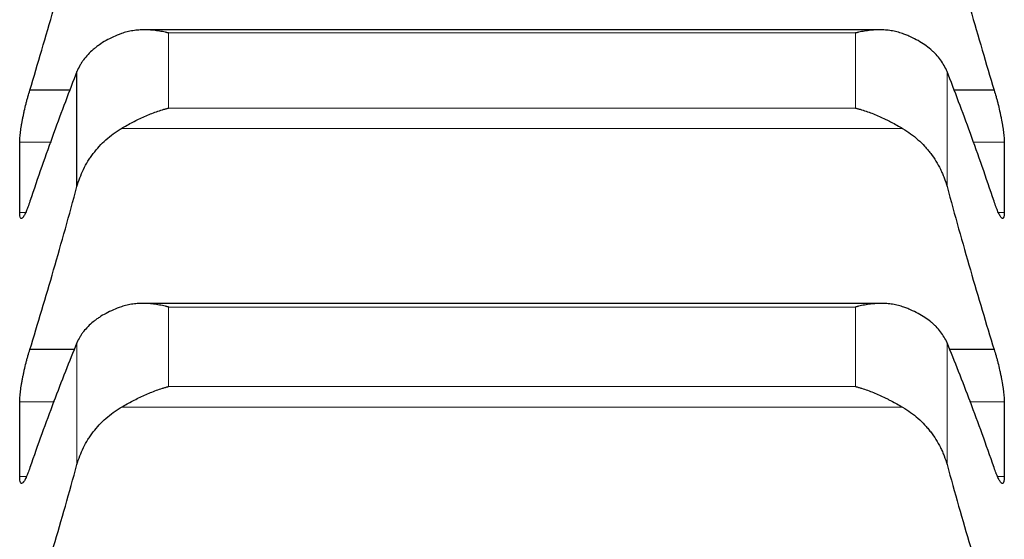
# Model space of a CAD drawing. Header units: inches. Extents: x 0 to 20790, y -12 to 14700.
# Tile 183 of 256: x 7872 to 7924, y 10321 to 10348. Entities that reach past the tile are written whole.
import ezdxf

# ---------------------------------------------------------------- set-up
doc = ezdxf.new("R2010")
doc.units = ezdxf.units.IN
doc.layers.add('1', color=7, linetype='Continuous', true_color=0xffffff)
doc.layers.add('254', color=7, linetype='Continuous', true_color=0xffffff)
doc.styles.add('latin_extended', font='simplex.shx')
doc.dimstyles.get("Standard").update_dxf_attribs({"dimtxt": 0.18, "dimasz": 0.18, "dimexe": 0.18, "dimexo": 0.0625, "dimgap": 0.09, "dimtad": 0, "dimtih": 1, "dimtoh": 1, "dimdec": 4, "dimzin": 0, "dimdsep": 46, "dimtxsty": 'Standard', "dimcen": 0.09, "dimadec": 0, "dimazin": 0, "dimtfac": 1, "dimtdec": 4, "dimtofl": 0, "dimtmove": 0, "dimatfit": 3, "dimfxl": 1, "dimtolj": 1, "dimtzin": 0, "dimarcsym": 0})

# ---------------------------------------------------------------- blocks, each defined once
blk = doc.blocks.new('_U4')
at = {"layer": '254', "color": 3, "linetype": 'Continuous', "lineweight": 13, "transparency": 16777216}
for p, q in [((1196.915, 10968.48), (1196.915, 7971.958)), ((8181.915, 9131.481), (8181.915, 7971.958)), ((1319.415, 8006.958), (8059.415, 8006.958))]:
    blk.add_line(p, q, dxfattribs=at)
at = {"layer": '254', "color": 3, "transparency": 16777216}
for points in [[(1319.415, 8027.374), (1319.415, 7986.541), (1196.915, 8006.958)], [(8059.415, 7986.541), (8059.415, 8027.374), (8181.915, 8006.958)]]:
    blk.add_solid(points, dxfattribs=at)
at = {"layer": 'Defpoints', "color": 0, "transparency": 16777216}
for p in [(1196.915, 11003.48), (8181.915, 9166.481), (8181.915, 8006.958)]:
    blk.add_point(p, dxfattribs=at)
at = {"layer": '254', "color": 2, "lineweight": 13, "transparency": 16777216, "insert": (4473.582, 8190.708), "char_height": 122.5, "attachment_point": 1, "style": 'latin_extended'}
blk.add_mtext('\\A1;6985', dxfattribs=at)

msp = doc.modelspace()

# ---------------------------------------------------------------- linework, layer by layer
at = {"layer": '1', "color": 2, "linetype": 'Continuous', "lineweight": 25}
for p, q in [((7917.335, 10347.494), (7878.516, 10347.494)), ((7874.941, 10339.218), (7874.941, 10345.291)), ((7874.584, 10344.308), (7872.452, 10344.308)), ((7923.377, 10344.308), (7921.246, 10344.308)), ((7917.409, 10333.047), (7878.429, 10333.047)), ((7874.807, 10330.612), (7872.452, 10330.612)), ((7923.377, 10330.612), (7921.023, 10330.612))]:
    msp.add_line(p, q, dxfattribs=at)
at = {"layer": '1', "color": 110, "linetype": 'Continuous', "lineweight": 13}
for p, q in [((7879.771, 10343.362), (7879.771, 10347.327)), ((7916.059, 10347.327), (7879.771, 10347.327)), ((7916.059, 10343.362), (7916.059, 10347.327)), ((7920.889, 10339.218), (7920.889, 10345.291)), ((7916.059, 10343.362), (7879.771, 10343.362)), ((7918.546, 10342.284), (7877.283, 10342.284)), ((7873.586, 10341.56), (7871.917, 10341.56)), ((7923.912, 10341.56), (7922.244, 10341.56)), ((7872.227, 10337.849), (7871.917, 10337.849)), ((7923.912, 10337.849), (7923.604, 10337.849)), ((7916.059, 10332.858), (7879.771, 10332.858)), ((7879.771, 10328.659), (7879.771, 10332.858)), ((7916.059, 10328.659), (7916.059, 10332.858)), ((7874.941, 10324.538), (7874.941, 10330.969)), ((7920.889, 10324.538), (7920.889, 10330.969)), ((7916.059, 10328.659), (7879.771, 10328.659)), ((7873.76, 10327.842), (7871.917, 10327.842)), ((7923.912, 10327.842), (7922.07, 10327.842)), ((7918.546, 10327.566), (7877.283, 10327.566)), ((7872.273, 10323.902), (7871.917, 10323.902)), ((7923.912, 10323.902), (7923.563, 10323.902))]:
    msp.add_line(p, q, dxfattribs=at)
at = {"layer": '1', "color": 2, "linetype": 'Continuous', "lineweight": 25}
for points in [[(7872.452, 10344.308), (7872.663, 10345.007), (7873.083, 10346.42), (7873.708, 10348.585), (7874.328, 10350.796), (7874.737, 10352.301), (7874.941, 10353.062)], [(7920.889, 10353.062), (7921.093, 10352.301), (7921.502, 10350.796), (7922.122, 10348.585), (7922.746, 10346.42), (7923.166, 10345.007), (7923.377, 10344.308)], [(7874.941, 10345.291), (7874.737, 10344.775), (7874.328, 10343.714), (7873.708, 10342.041), (7873.083, 10340.287), (7872.663, 10339.063), (7872.452, 10338.438)], [(7923.377, 10338.438), (7923.166, 10339.063), (7922.746, 10340.287), (7922.122, 10342.041), (7921.502, 10343.714), (7921.093, 10344.775), (7920.889, 10345.291)], [(7871.915, 10339.704), (7871.915, 10340.323), (7871.916, 10340.941), (7871.917, 10341.56)], [(7923.912, 10341.56), (7923.914, 10340.941), (7923.915, 10340.323), (7923.915, 10339.704)], [(7871.917, 10337.849), (7871.916, 10338.467), (7871.915, 10339.086), (7871.915, 10339.704)], [(7923.915, 10339.704), (7923.915, 10339.086), (7923.914, 10338.467), (7923.912, 10337.849)], [(7872.452, 10330.612), (7872.663, 10331.296), (7873.083, 10332.68), (7873.708, 10334.806), (7874.328, 10336.982), (7874.737, 10338.467), (7874.941, 10339.218)], [(7920.889, 10339.218), (7921.093, 10338.467), (7921.502, 10336.982), (7922.122, 10334.806), (7922.746, 10332.68), (7923.166, 10331.296), (7923.377, 10330.612)], [(7874.941, 10330.969), (7874.737, 10330.477), (7874.328, 10329.463), (7873.708, 10327.859), (7873.083, 10326.169), (7872.663, 10324.986), (7872.452, 10324.381)], [(7923.377, 10324.381), (7923.166, 10324.986), (7922.746, 10326.169), (7922.122, 10327.859), (7921.502, 10329.463), (7921.093, 10330.477), (7920.889, 10330.969)], [(7871.915, 10325.872), (7871.915, 10326.528), (7871.916, 10327.185), (7871.917, 10327.842)], [(7923.912, 10327.842), (7923.914, 10327.185), (7923.915, 10326.528), (7923.915, 10325.872)], [(7871.917, 10323.902), (7871.916, 10324.559), (7871.915, 10325.215), (7871.915, 10325.872)], [(7923.915, 10325.872), (7923.915, 10325.215), (7923.914, 10324.559), (7923.912, 10323.902)], [(7872.452, 10316.094), (7872.663, 10316.761), (7873.083, 10318.114), (7873.708, 10320.198), (7874.328, 10322.336), (7874.737, 10323.798), (7874.941, 10324.538)], [(7920.889, 10324.538), (7921.093, 10323.798), (7921.502, 10322.336), (7922.122, 10320.198), (7922.746, 10318.114), (7923.166, 10316.761), (7923.377, 10316.094)]]:
    msp.add_open_spline(points, degree=3, dxfattribs=at)
for points, knots in [([(7879.771, 10347.327), (7879.767, 10347.328), (7879.764, 10347.329), (7879.758, 10347.331), (7879.754, 10347.332), (7879.744, 10347.334), (7879.724, 10347.339), (7879.678, 10347.35), (7879.585, 10347.371), (7879.506, 10347.387), (7879.348, 10347.418), (7879.243, 10347.435), (7878.929, 10347.477), (7878.721, 10347.493), (7878.41, 10347.494), (7878.307, 10347.491), (7878.151, 10347.48), (7878.099, 10347.475), (7877.996, 10347.464), (7877.944, 10347.457), (7877.789, 10347.433), (7877.687, 10347.412), (7877.484, 10347.361), (7877.383, 10347.331), (7877.283, 10347.294)], [0, 0, 0, 0, 0.003906, 0.003906, 0.007812, 0.007812, 0.015625, 0.03125, 0.0625, 0.125, 0.125, 0.25, 0.25, 0.5, 0.5, 0.625, 0.625, 0.6875, 0.6875, 0.75, 0.75, 0.875, 0.875, 1, 1, 1, 1]), ([(7918.546, 10347.294), (7918.447, 10347.33), (7918.347, 10347.361), (7918.145, 10347.412), (7918.044, 10347.432), (7917.84, 10347.464), (7917.738, 10347.476), (7917.531, 10347.49), (7917.427, 10347.494), (7917.217, 10347.493), (7917.112, 10347.489), (7916.902, 10347.474), (7916.797, 10347.463), (7916.587, 10347.435), (7916.482, 10347.418), (7916.324, 10347.387), (7916.244, 10347.371), (7916.152, 10347.35), (7916.105, 10347.339), (7916.085, 10347.334), (7916.072, 10347.331), (7916.066, 10347.329), (7916.059, 10347.327)], [0, 0, 0, 0, 0.125, 0.125, 0.25, 0.25, 0.375, 0.375, 0.5, 0.5, 0.625, 0.625, 0.75, 0.75, 0.875, 0.875, 0.9375, 0.96875, 0.984375, 0.992188, 0.992188, 1, 1, 1, 1]), ([(7877.283, 10347.294), (7877.138, 10347.241), (7876.998, 10347.183), (7876.729, 10347.06), (7876.471, 10346.929), (7876.235, 10346.781), (7876.094, 10346.684), (7876.066, 10346.664), (7876.011, 10346.624), (7875.984, 10346.603), (7875.904, 10346.542), (7875.852, 10346.5), (7875.703, 10346.372), (7875.61, 10346.284), (7875.438, 10346.101), (7875.359, 10346.007), (7875.251, 10345.861), (7875.217, 10345.811), (7875.168, 10345.736), (7875.152, 10345.711), (7875.121, 10345.66), (7875.106, 10345.634), (7875.034, 10345.505), (7874.984, 10345.399), (7874.941, 10345.291)], [0, 0, 0, 0, 0.125, 0.125, 0.25, 0.375, 0.375, 0.40625, 0.40625, 0.4375, 0.4375, 0.5, 0.5, 0.625, 0.625, 0.75, 0.75, 0.8125, 0.8125, 0.84375, 0.84375, 0.875, 0.875, 1, 1, 1, 1]), ([(7920.889, 10345.291), (7920.846, 10345.399), (7920.796, 10345.504), (7920.681, 10345.709), (7920.552, 10345.908), (7920.395, 10346.097), (7920.265, 10346.235), (7920.22, 10346.281), (7920.15, 10346.347), (7920.126, 10346.37), (7920.078, 10346.413), (7920.053, 10346.435), (7919.928, 10346.542), (7919.717, 10346.705), (7919.482, 10346.852), (7919.235, 10346.992), (7919.105, 10347.058), (7918.935, 10347.136), (7918.901, 10347.151), (7918.832, 10347.181), (7918.727, 10347.226), (7918.619, 10347.267), (7918.546, 10347.294)], [0, 0, 0, 0, 0.125, 0.125, 0.25, 0.375, 0.375, 0.4375, 0.4375, 0.46875, 0.46875, 0.5, 0.5, 0.625, 0.75, 0.75, 0.875, 0.875, 0.90625, 0.90625, 0.9375, 1, 1, 1, 1]), ([(7871.917, 10341.56), (7871.918, 10341.596), (7871.92, 10341.673), (7871.928, 10341.803), (7871.937, 10341.899), (7871.945, 10341.975), (7871.947, 10342.001), (7871.954, 10342.054), (7871.957, 10342.08), (7871.974, 10342.216), (7871.991, 10342.33), (7872.016, 10342.481), (7872.021, 10342.511), (7872.029, 10342.557), (7872.032, 10342.573), (7872.037, 10342.604), (7872.051, 10342.682), (7872.078, 10342.823), (7872.104, 10342.951), (7872.131, 10343.079), (7872.145, 10343.144), (7872.189, 10343.34), (7872.219, 10343.468), (7872.267, 10343.657), (7872.283, 10343.719), (7872.308, 10343.812), (7872.316, 10343.843), (7872.333, 10343.904), (7872.341, 10343.934), (7872.384, 10344.084), (7872.418, 10344.199), (7872.452, 10344.308)], [0, 0, 0, 0, 0.0625, 0.125, 0.1875, 0.1875, 0.21875, 0.21875, 0.25, 0.25, 0.375, 0.375, 0.40625, 0.40625, 0.421875, 0.421875, 0.4375, 0.5, 0.5625, 0.5625, 0.625, 0.625, 0.75, 0.75, 0.8125, 0.8125, 0.84375, 0.84375, 0.875, 0.875, 1, 1, 1, 1]), ([(7923.377, 10344.308), (7923.412, 10344.199), (7923.446, 10344.085), (7923.496, 10343.906), (7923.513, 10343.846), (7923.538, 10343.753), (7923.546, 10343.722), (7923.562, 10343.659), (7923.57, 10343.627), (7923.61, 10343.468), (7923.641, 10343.341), (7923.684, 10343.148), (7923.698, 10343.083), (7923.719, 10342.986), (7923.725, 10342.953), (7923.738, 10342.889), (7923.745, 10342.857), (7923.776, 10342.698), (7923.798, 10342.574), (7923.823, 10342.424), (7923.828, 10342.394), (7923.837, 10342.335), (7923.842, 10342.306), (7923.855, 10342.219), (7923.862, 10342.163), (7923.883, 10342.001), (7923.894, 10341.9), (7923.903, 10341.785), (7923.904, 10341.762), (7923.907, 10341.718), (7923.908, 10341.696), (7923.911, 10341.634), (7923.912, 10341.596), (7923.912, 10341.56)], [0, 0, 0, 0, 0.125, 0.125, 0.1875, 0.1875, 0.21875, 0.21875, 0.25, 0.25, 0.375, 0.375, 0.4375, 0.4375, 0.46875, 0.46875, 0.5, 0.5, 0.625, 0.625, 0.65625, 0.65625, 0.6875, 0.6875, 0.75, 0.75, 0.875, 0.875, 0.90625, 0.90625, 0.9375, 0.9375, 1, 1, 1, 1]), ([(7877.283, 10342.284), (7877.383, 10342.343), (7877.483, 10342.401), (7877.685, 10342.513), (7877.786, 10342.568), (7877.99, 10342.675), (7878.092, 10342.726), (7878.299, 10342.826), (7878.403, 10342.875), (7878.613, 10342.967), (7878.718, 10343.011), (7878.927, 10343.094), (7879.032, 10343.134), (7879.243, 10343.208), (7879.348, 10343.242), (7879.506, 10343.29), (7879.585, 10343.313), (7879.678, 10343.338), (7879.724, 10343.35), (7879.744, 10343.355), (7879.758, 10343.358), (7879.764, 10343.36), (7879.771, 10343.362)], [0, 0, 0, 0, 0.125, 0.125, 0.25, 0.25, 0.375, 0.375, 0.5, 0.5, 0.625, 0.625, 0.75, 0.75, 0.875, 0.875, 0.9375, 0.96875, 0.984375, 0.992188, 0.992188, 1, 1, 1, 1]), ([(7916.059, 10343.362), (7916.062, 10343.361), (7916.066, 10343.36), (7916.072, 10343.358), (7916.075, 10343.358), (7916.085, 10343.355), (7916.105, 10343.35), (7916.152, 10343.338), (7916.244, 10343.313), (7916.324, 10343.29), (7916.482, 10343.242), (7916.587, 10343.208), (7916.9, 10343.098), (7917.108, 10343.015), (7917.419, 10342.878), (7917.523, 10342.83), (7917.678, 10342.755), (7917.73, 10342.73), (7917.834, 10342.677), (7917.886, 10342.651), (7918.041, 10342.57), (7918.143, 10342.515), (7918.346, 10342.401), (7918.447, 10342.343), (7918.546, 10342.284)], [0, 0, 0, 0, 0.003906, 0.003906, 0.007813, 0.007813, 0.015625, 0.03125, 0.0625, 0.125, 0.125, 0.25, 0.25, 0.5, 0.5, 0.625, 0.625, 0.6875, 0.6875, 0.75, 0.75, 0.875, 0.875, 1, 1, 1, 1]), ([(7874.941, 10339.218), (7874.984, 10339.375), (7875.034, 10339.529), (7875.148, 10339.831), (7875.277, 10340.128), (7875.435, 10340.413), (7875.564, 10340.623), (7875.609, 10340.692), (7875.68, 10340.795), (7875.704, 10340.829), (7875.752, 10340.896), (7875.777, 10340.929), (7875.901, 10341.094), (7876.113, 10341.347), (7876.348, 10341.579), (7876.595, 10341.8), (7876.725, 10341.906), (7876.894, 10342.03), (7876.929, 10342.055), (7876.998, 10342.103), (7877.103, 10342.174), (7877.21, 10342.241), (7877.283, 10342.284)], [0, 0, 0, 0, 0.125, 0.125, 0.25, 0.375, 0.375, 0.4375, 0.4375, 0.46875, 0.46875, 0.5, 0.5, 0.625, 0.75, 0.75, 0.875, 0.875, 0.90625, 0.90625, 0.9375, 1, 1, 1, 1]), ([(7918.546, 10342.284), (7918.692, 10342.198), (7918.832, 10342.106), (7919.101, 10341.909), (7919.359, 10341.7), (7919.595, 10341.467), (7919.736, 10341.315), (7919.763, 10341.284), (7919.818, 10341.221), (7919.846, 10341.19), (7919.926, 10341.094), (7919.977, 10341.029), (7920.127, 10340.832), (7920.22, 10340.696), (7920.391, 10340.419), (7920.47, 10340.277), (7920.579, 10340.058), (7920.613, 10339.984), (7920.662, 10339.872), (7920.678, 10339.834), (7920.708, 10339.759), (7920.723, 10339.72), (7920.796, 10339.53), (7920.846, 10339.375), (7920.889, 10339.218)], [0, 0, 0, 0, 0.125, 0.125, 0.25, 0.375, 0.375, 0.40625, 0.40625, 0.4375, 0.4375, 0.5, 0.5, 0.625, 0.625, 0.75, 0.75, 0.8125, 0.8125, 0.84375, 0.84375, 0.875, 0.875, 1, 1, 1, 1]), ([(7872.452, 10338.438), (7872.418, 10338.33), (7872.384, 10338.23), (7872.334, 10338.093), (7872.317, 10338.049), (7872.292, 10337.987), (7872.284, 10337.967), (7872.268, 10337.927), (7872.259, 10337.908), (7872.219, 10337.816), (7872.189, 10337.754), (7872.146, 10337.676), (7872.132, 10337.653), (7872.111, 10337.622), (7872.104, 10337.613), (7872.091, 10337.595), (7872.085, 10337.587), (7872.054, 10337.552), (7872.031, 10337.536), (7872.006, 10337.532), (7872.002, 10337.532), (7871.992, 10337.534), (7871.988, 10337.535), (7871.975, 10337.543), (7871.967, 10337.551), (7871.947, 10337.585), (7871.936, 10337.62), (7871.927, 10337.68), (7871.925, 10337.693), (7871.923, 10337.72), (7871.921, 10337.734), (7871.919, 10337.78), (7871.918, 10337.813), (7871.917, 10337.849)], [0, 0, 0, 0, 0.125, 0.125, 0.1875, 0.1875, 0.21875, 0.21875, 0.25, 0.25, 0.375, 0.375, 0.4375, 0.4375, 0.46875, 0.46875, 0.5, 0.5, 0.625, 0.625, 0.65625, 0.65625, 0.6875, 0.6875, 0.75, 0.75, 0.875, 0.875, 0.90625, 0.90625, 0.9375, 0.9375, 1, 1, 1, 1]), ([(7923.912, 10337.849), (7923.912, 10337.813), (7923.91, 10337.747), (7923.902, 10337.666), (7923.893, 10337.624), (7923.885, 10337.597), (7923.882, 10337.589), (7923.876, 10337.574), (7923.873, 10337.568), (7923.856, 10337.54), (7923.839, 10337.53), (7923.814, 10337.533), (7923.809, 10337.535), (7923.801, 10337.539), (7923.798, 10337.54), (7923.793, 10337.543), (7923.779, 10337.552), (7923.752, 10337.577), (7923.726, 10337.611), (7923.699, 10337.651), (7923.685, 10337.674), (7923.641, 10337.753), (7923.61, 10337.816), (7923.563, 10337.925), (7923.547, 10337.964), (7923.522, 10338.027), (7923.514, 10338.048), (7923.497, 10338.092), (7923.488, 10338.115), (7923.446, 10338.23), (7923.412, 10338.33), (7923.377, 10338.438)], [0, 0, 0, 0, 0.0625, 0.125, 0.1875, 0.1875, 0.21875, 0.21875, 0.25, 0.25, 0.375, 0.375, 0.40625, 0.40625, 0.421875, 0.421875, 0.4375, 0.5, 0.5625, 0.5625, 0.625, 0.625, 0.75, 0.75, 0.8125, 0.8125, 0.84375, 0.84375, 0.875, 0.875, 1, 1, 1, 1]), ([(7879.771, 10332.858), (7879.767, 10332.859), (7879.764, 10332.86), (7879.758, 10332.861), (7879.754, 10332.862), (7879.744, 10332.865), (7879.724, 10332.87), (7879.678, 10332.882), (7879.585, 10332.904), (7879.506, 10332.922), (7879.348, 10332.955), (7879.243, 10332.974), (7878.929, 10333.021), (7878.721, 10333.041), (7878.41, 10333.048), (7878.307, 10333.047), (7878.151, 10333.039), (7878.099, 10333.035), (7877.996, 10333.026), (7877.944, 10333.02), (7877.789, 10332.999), (7877.687, 10332.981), (7877.484, 10332.934), (7877.383, 10332.905), (7877.283, 10332.871)], [0, 0, 0, 0, 0.003906, 0.003906, 0.007812, 0.007812, 0.015625, 0.03125, 0.0625, 0.125, 0.125, 0.25, 0.25, 0.5, 0.5, 0.625, 0.625, 0.6875, 0.6875, 0.75, 0.75, 0.875, 0.875, 1, 1, 1, 1]), ([(7918.546, 10332.871), (7918.447, 10332.905), (7918.347, 10332.933), (7918.145, 10332.98), (7918.044, 10332.999), (7917.84, 10333.026), (7917.738, 10333.036), (7917.531, 10333.047), (7917.427, 10333.048), (7917.217, 10333.043), (7917.112, 10333.037), (7916.902, 10333.018), (7916.797, 10333.006), (7916.587, 10332.974), (7916.482, 10332.955), (7916.324, 10332.922), (7916.244, 10332.904), (7916.152, 10332.882), (7916.105, 10332.87), (7916.085, 10332.865), (7916.072, 10332.861), (7916.066, 10332.86), (7916.059, 10332.858)], [0, 0, 0, 0, 0.125, 0.125, 0.25, 0.25, 0.375, 0.375, 0.5, 0.5, 0.625, 0.625, 0.75, 0.75, 0.875, 0.875, 0.9375, 0.96875, 0.984375, 0.992187, 0.992187, 1, 1, 1, 1]), ([(7877.283, 10332.871), (7877.138, 10332.82), (7876.998, 10332.766), (7876.729, 10332.649), (7876.471, 10332.525), (7876.235, 10332.385), (7876.094, 10332.292), (7876.066, 10332.274), (7876.011, 10332.236), (7875.984, 10332.216), (7875.904, 10332.158), (7875.852, 10332.118), (7875.703, 10331.997), (7875.61, 10331.913), (7875.438, 10331.74), (7875.359, 10331.65), (7875.251, 10331.511), (7875.217, 10331.464), (7875.168, 10331.393), (7875.152, 10331.369), (7875.121, 10331.32), (7875.106, 10331.295), (7875.034, 10331.172), (7874.984, 10331.072), (7874.941, 10330.969)], [0, 0, 0, 0, 0.125, 0.125, 0.25, 0.375, 0.375, 0.40625, 0.40625, 0.4375, 0.4375, 0.5, 0.5, 0.625, 0.625, 0.75, 0.75, 0.8125, 0.8125, 0.84375, 0.84375, 0.875, 0.875, 1, 1, 1, 1]), ([(7920.889, 10330.969), (7920.846, 10331.072), (7920.796, 10331.172), (7920.681, 10331.367), (7920.552, 10331.557), (7920.395, 10331.736), (7920.265, 10331.867), (7920.22, 10331.91), (7920.15, 10331.974), (7920.126, 10331.995), (7920.078, 10332.036), (7920.053, 10332.057), (7919.928, 10332.158), (7919.717, 10332.312), (7919.482, 10332.452), (7919.235, 10332.585), (7919.105, 10332.647), (7918.935, 10332.721), (7918.901, 10332.736), (7918.832, 10332.764), (7918.727, 10332.806), (7918.619, 10332.845), (7918.546, 10332.871)], [0, 0, 0, 0, 0.125, 0.125, 0.25, 0.375, 0.375, 0.4375, 0.4375, 0.46875, 0.46875, 0.5, 0.5, 0.625, 0.75, 0.75, 0.875, 0.875, 0.90625, 0.90625, 0.9375, 1, 1, 1, 1]), ([(7871.917, 10327.842), (7871.918, 10327.88), (7871.92, 10327.961), (7871.928, 10328.097), (7871.937, 10328.197), (7871.945, 10328.275), (7871.947, 10328.302), (7871.954, 10328.356), (7871.957, 10328.384), (7871.974, 10328.523), (7871.991, 10328.64), (7872.016, 10328.793), (7872.021, 10328.824), (7872.029, 10328.871), (7872.032, 10328.886), (7872.037, 10328.918), (7872.051, 10328.997), (7872.078, 10329.139), (7872.104, 10329.268), (7872.131, 10329.397), (7872.145, 10329.462), (7872.189, 10329.657), (7872.219, 10329.785), (7872.267, 10329.972), (7872.283, 10330.034), (7872.308, 10330.126), (7872.316, 10330.156), (7872.333, 10330.217), (7872.341, 10330.246), (7872.384, 10330.394), (7872.418, 10330.506), (7872.452, 10330.612)], [0, 0, 0, 0, 0.0625, 0.125, 0.1875, 0.1875, 0.21875, 0.21875, 0.25, 0.25, 0.375, 0.375, 0.40625, 0.40625, 0.421875, 0.421875, 0.4375, 0.5, 0.5625, 0.5625, 0.625, 0.625, 0.75, 0.75, 0.8125, 0.8125, 0.84375, 0.84375, 0.875, 0.875, 1, 1, 1, 1]), ([(7923.377, 10330.612), (7923.412, 10330.506), (7923.446, 10330.394), (7923.496, 10330.219), (7923.513, 10330.159), (7923.538, 10330.068), (7923.546, 10330.037), (7923.562, 10329.974), (7923.57, 10329.943), (7923.61, 10329.785), (7923.641, 10329.658), (7923.684, 10329.465), (7923.698, 10329.4), (7923.719, 10329.303), (7923.725, 10329.27), (7923.738, 10329.205), (7923.745, 10329.173), (7923.776, 10329.013), (7923.798, 10328.888), (7923.823, 10328.735), (7923.828, 10328.705), (7923.837, 10328.645), (7923.842, 10328.615), (7923.855, 10328.526), (7923.862, 10328.469), (7923.883, 10328.302), (7923.894, 10328.198), (7923.903, 10328.078), (7923.904, 10328.054), (7923.907, 10328.008), (7923.908, 10327.986), (7923.911, 10327.921), (7923.912, 10327.88), (7923.912, 10327.842)], [0, 0, 0, 0, 0.125, 0.125, 0.1875, 0.1875, 0.21875, 0.21875, 0.25, 0.25, 0.375, 0.375, 0.4375, 0.4375, 0.46875, 0.46875, 0.5, 0.5, 0.625, 0.625, 0.65625, 0.65625, 0.6875, 0.6875, 0.75, 0.75, 0.875, 0.875, 0.90625, 0.90625, 0.9375, 0.9375, 1, 1, 1, 1]), ([(7877.283, 10327.566), (7877.383, 10327.624), (7877.483, 10327.681), (7877.685, 10327.793), (7877.786, 10327.848), (7877.99, 10327.955), (7878.092, 10328.007), (7878.299, 10328.108), (7878.403, 10328.157), (7878.613, 10328.251), (7878.718, 10328.295), (7878.927, 10328.381), (7879.032, 10328.421), (7879.243, 10328.497), (7879.348, 10328.533), (7879.506, 10328.583), (7879.585, 10328.607), (7879.678, 10328.633), (7879.724, 10328.646), (7879.744, 10328.652), (7879.758, 10328.655), (7879.764, 10328.657), (7879.771, 10328.659)], [0, 0, 0, 0, 0.125, 0.125, 0.25, 0.25, 0.375, 0.375, 0.5, 0.5, 0.625, 0.625, 0.75, 0.75, 0.875, 0.875, 0.9375, 0.96875, 0.984375, 0.992187, 0.992187, 1, 1, 1, 1]), ([(7916.059, 10328.659), (7916.062, 10328.658), (7916.066, 10328.657), (7916.072, 10328.655), (7916.075, 10328.654), (7916.085, 10328.652), (7916.105, 10328.646), (7916.152, 10328.633), (7916.244, 10328.607), (7916.324, 10328.583), (7916.482, 10328.533), (7916.587, 10328.497), (7916.9, 10328.384), (7917.108, 10328.299), (7917.419, 10328.16), (7917.523, 10328.111), (7917.678, 10328.036), (7917.73, 10328.01), (7917.834, 10327.958), (7917.886, 10327.931), (7918.041, 10327.85), (7918.143, 10327.794), (7918.346, 10327.681), (7918.447, 10327.624), (7918.546, 10327.566)], [0, 0, 0, 0, 0.003906, 0.003906, 0.007812, 0.007812, 0.015625, 0.03125, 0.0625, 0.125, 0.125, 0.25, 0.25, 0.5, 0.5, 0.625, 0.625, 0.6875, 0.6875, 0.75, 0.75, 0.875, 0.875, 1, 1, 1, 1]), ([(7874.941, 10324.538), (7874.984, 10324.693), (7875.034, 10324.845), (7875.148, 10325.143), (7875.277, 10325.435), (7875.435, 10325.717), (7875.564, 10325.924), (7875.609, 10325.992), (7875.68, 10326.094), (7875.704, 10326.127), (7875.752, 10326.194), (7875.777, 10326.226), (7875.901, 10326.389), (7876.113, 10326.639), (7876.348, 10326.868), (7876.595, 10327.087), (7876.725, 10327.191), (7876.894, 10327.314), (7876.929, 10327.339), (7876.998, 10327.386), (7877.103, 10327.457), (7877.21, 10327.523), (7877.283, 10327.566)], [0, 0, 0, 0, 0.125, 0.125, 0.25, 0.375, 0.375, 0.4375, 0.4375, 0.46875, 0.46875, 0.5, 0.5, 0.625, 0.75, 0.75, 0.875, 0.875, 0.90625, 0.90625, 0.9375, 1, 1, 1, 1]), ([(7918.546, 10327.566), (7918.692, 10327.481), (7918.832, 10327.389), (7919.101, 10327.194), (7919.359, 10326.988), (7919.595, 10326.758), (7919.736, 10326.607), (7919.763, 10326.577), (7919.818, 10326.515), (7919.846, 10326.484), (7919.926, 10326.389), (7919.977, 10326.325), (7920.127, 10326.13), (7920.22, 10325.997), (7920.391, 10325.723), (7920.47, 10325.582), (7920.579, 10325.366), (7920.613, 10325.293), (7920.662, 10325.183), (7920.678, 10325.146), (7920.708, 10325.071), (7920.723, 10325.034), (7920.796, 10324.845), (7920.846, 10324.693), (7920.889, 10324.538)], [0, 0, 0, 0, 0.125, 0.125, 0.25, 0.375, 0.375, 0.40625, 0.40625, 0.4375, 0.4375, 0.5, 0.5, 0.625, 0.625, 0.75, 0.75, 0.8125, 0.8125, 0.84375, 0.84375, 0.875, 0.875, 1, 1, 1, 1]), ([(7872.452, 10324.381), (7872.418, 10324.276), (7872.384, 10324.179), (7872.334, 10324.048), (7872.317, 10324.006), (7872.292, 10323.946), (7872.284, 10323.927), (7872.268, 10323.89), (7872.259, 10323.872), (7872.219, 10323.785), (7872.189, 10323.727), (7872.146, 10323.656), (7872.132, 10323.636), (7872.111, 10323.609), (7872.104, 10323.601), (7872.091, 10323.586), (7872.085, 10323.579), (7872.054, 10323.55), (7872.031, 10323.539), (7872.006, 10323.542), (7872.002, 10323.543), (7871.992, 10323.547), (7871.988, 10323.55), (7871.975, 10323.562), (7871.967, 10323.572), (7871.947, 10323.614), (7871.936, 10323.654), (7871.927, 10323.72), (7871.925, 10323.735), (7871.923, 10323.764), (7871.921, 10323.78), (7871.919, 10323.828), (7871.918, 10323.864), (7871.917, 10323.902)], [0, 0, 0, 0, 0.125, 0.125, 0.1875, 0.1875, 0.21875, 0.21875, 0.25, 0.25, 0.375, 0.375, 0.4375, 0.4375, 0.46875, 0.46875, 0.5, 0.5, 0.625, 0.625, 0.65625, 0.65625, 0.6875, 0.6875, 0.75, 0.75, 0.875, 0.875, 0.90625, 0.90625, 0.9375, 0.9375, 1, 1, 1, 1]), ([(7923.912, 10323.902), (7923.912, 10323.864), (7923.91, 10323.793), (7923.902, 10323.706), (7923.893, 10323.659), (7923.885, 10323.628), (7923.882, 10323.619), (7923.876, 10323.601), (7923.873, 10323.594), (7923.856, 10323.559), (7923.839, 10323.544), (7923.814, 10323.541), (7923.809, 10323.541), (7923.801, 10323.543), (7923.798, 10323.543), (7923.793, 10323.545), (7923.779, 10323.551), (7923.752, 10323.57), (7923.726, 10323.599), (7923.699, 10323.634), (7923.685, 10323.655), (7923.641, 10323.726), (7923.61, 10323.785), (7923.563, 10323.888), (7923.547, 10323.925), (7923.522, 10323.984), (7923.514, 10324.004), (7923.497, 10324.047), (7923.488, 10324.068), (7923.446, 10324.179), (7923.412, 10324.276), (7923.377, 10324.381)], [0, 0, 0, 0, 0.0625, 0.125, 0.1875, 0.1875, 0.21875, 0.21875, 0.25, 0.25, 0.375, 0.375, 0.40625, 0.40625, 0.421875, 0.421875, 0.4375, 0.5, 0.5625, 0.5625, 0.625, 0.625, 0.75, 0.75, 0.8125, 0.8125, 0.84375, 0.84375, 0.875, 0.875, 1, 1, 1, 1])]:
    msp.add_open_spline(points, degree=3, knots=knots, dxfattribs=at)

# ---------------------------------------------------------------- dimensions: what is measured, and where the dimension line sits
at = {"layer": '254', "color": 2, "linetype": 'Continuous', "lineweight": 13}
dim = msp.add_linear_dim(base=(8181.915, 8006.958), p1=(1196.915, 11003.48), p2=(8181.915, 9166.481), dimstyle='Standard', override={"dimscale": 35, "dimtxt": 3.5, "dimasz": 3.5, "dimexe": 1, "dimexo": 1, "dimgap": 1.75, "dimtad": 1, "dimtih": 1, "dimtoh": 0, "dimdec": 2, "dimlfac": 1, "dimzin": 8, "dimdsep": 46, "dimlunit": 2, "dimtxsty": 'latin_extended', "dimsah": 1, "dimse1": 0, "dimse2": 0, "dimsd1": 0, "dimsd2": 0, "dimclrd": 3, "dimclre": 3, "dimclrt": 2, "dimtol": 0, "dimtm": -0.1, "dimtfac": 0.714286, "dimtdec": 3, "dimtofl": 1, "dimtmove": 0, "dimtzin": 8, "dimlwd": 13, "dimlwe": 13}, dxfattribs=at)
dim.commit()
dim.dimension.update_dxf_attribs({"geometry": '_U4', "text_midpoint": (4689.415, 8006.958), "dimtype": 160})

doc.saveas('drawing.dxf')
